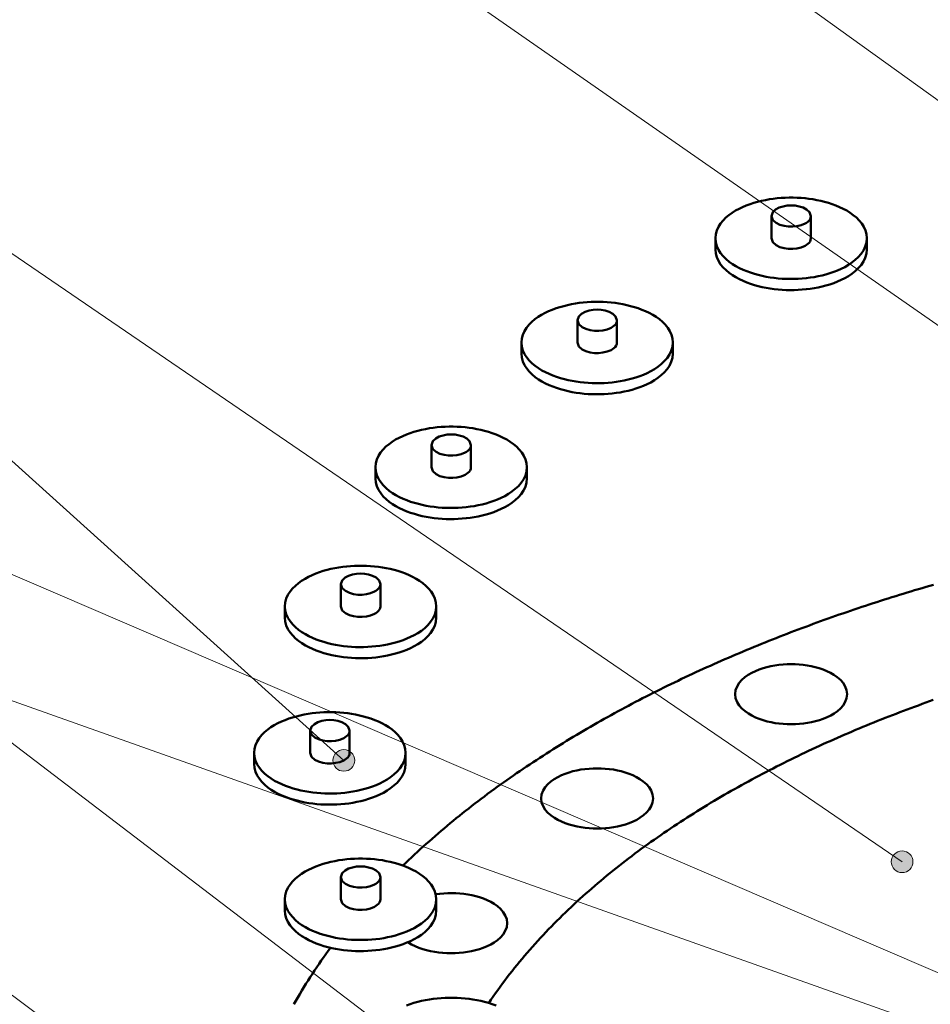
# Model space of a CAD drawing. Header units: millimetres. Extents: x 0 to 841, y 0 to 594.
# Tile 9 of 19: x 221 to 280, y 330 to 394. Entities that reach past the tile are written whole.
import ezdxf

# ---------------------------------------------------------------- set-up
doc = ezdxf.new("R2010")
doc.units = ezdxf.units.MM
for name, color, linetype, lineweight in [('ACH', 7, 'CONTINUOUS', 13), ('COTA', 7, 'CONTINUOUS', 18), ('VIS', 7, 'CONTINUOUS', 50)]:
    doc.layers.add(name, color=color, linetype=linetype, lineweight=lineweight)

msp = doc.modelspace()

# ---------------------------------------------------------------- hatches: boundary and pattern name
at = {"layer": 'ACH'}
h = msp.add_hatch(color=7, dxfattribs=at)
h.dxf.hatch_style = 1
h.paths.add_polyline_path([(242.552, 346.024), (242.418, 346.435), (242.068, 346.689), (241.635, 346.689), (241.285, 346.435), (241.152, 346.024), (241.285, 345.612), (241.635, 345.358), (242.068, 345.358), (242.418, 345.612)])
h = msp.add_hatch(color=7, dxfattribs=at)
h.dxf.hatch_style = 1
h.paths.add_polyline_path([(278.575, 339.488), (278.441, 339.899), (278.091, 340.153), (277.658, 340.153), (277.308, 339.899), (277.175, 339.488), (277.308, 339.076), (277.658, 338.822), (278.091, 338.822), (278.441, 339.076)])

# ---------------------------------------------------------------- linework, layer by layer
at = {"layer": 'COTA'}
for p, q in [((325.409, 356.009), (73.246, 537.662)), ((309.73, 353.507), (73.282, 518.169)), ((241.852, 346.024), (72.971, 498.231)), ((277.875, 339.488), (73.304, 479.109)), ((262.248, 315.268), (73.181, 459.393)), ((243.504, 313.799), (73.215, 439.892)), ((324.508, 313.252), (73.674, 421.147)), ((326.01, 312.445), (73.77, 401.846))]:
    msp.add_line(p, q, dxfattribs=at)
for centre in [(241.852, 346.024), (277.875, 339.488)]:
    msp.add_circle(centre, 0.7, dxfattribs=at)
at = {"layer": 'VIS'}
for points in [[(275.601, 379.69), (275.577, 379.945), (275.51, 380.193), (275.404, 380.426), (275.267, 380.643), (275.104, 380.842), (274.923, 381.023), (274.726, 381.188), (274.517, 381.337), (274.299, 381.473), (274.073, 381.595), (273.842, 381.706), (273.605, 381.805), (273.364, 381.894), (273.12, 381.974), (272.873, 382.044), (272.624, 382.105), (272.372, 382.158), (272.12, 382.203), (271.865, 382.24), (271.61, 382.269), (271.355, 382.291), (271.098, 382.306), (270.842, 382.313), (270.585, 382.313), (270.328, 382.306), (270.072, 382.291), (269.816, 382.269), (269.561, 382.24), (269.307, 382.203), (269.054, 382.158), (268.803, 382.105), (268.553, 382.044), (268.306, 381.974), (268.062, 381.894), (267.821, 381.805), (267.585, 381.706), (267.353, 381.595), (267.127, 381.473), (266.909, 381.337), (266.7, 381.188), (266.504, 381.023), (266.322, 380.842), (266.16, 380.643), (266.022, 380.426), (265.916, 380.193), (265.849, 379.945), (265.826, 379.69)], [(271.988, 381.124), (271.904, 381.368), (271.715, 381.548), (271.483, 381.67), (271.233, 381.749), (270.975, 381.794), (270.713, 381.808), (270.451, 381.794), (270.193, 381.749), (269.943, 381.67), (269.712, 381.548), (269.522, 381.368), (269.438, 381.124)], [(269.438, 381.124), (269.532, 380.867), (269.738, 380.683), (269.988, 380.561), (270.256, 380.485), (270.532, 380.446), (270.81, 380.441), (271.087, 380.469), (271.358, 380.533), (271.615, 380.64)], [(269.438, 381.124), (269.438, 379.69)], [(271.615, 380.64), (271.706, 380.695), (271.792, 380.759), (271.868, 380.834), (271.931, 380.921), (271.973, 381.018), (271.988, 381.124)], [(271.988, 381.124), (271.988, 379.69)], [(265.826, 379.69), (265.849, 379.432), (265.918, 379.181), (266.026, 378.946), (266.166, 378.727), (266.332, 378.527), (266.517, 378.345), (266.717, 378.179), (266.929, 378.029), (267.15, 377.894), (267.379, 377.771), (267.614, 377.661), (267.854, 377.562), (268.098, 377.473), (268.345, 377.394), (268.596, 377.325), (268.848, 377.264), (269.103, 377.212), (269.359, 377.168), (269.616, 377.133), (269.874, 377.105), (270.133, 377.084), (270.392, 377.071), (270.652, 377.066), (270.912, 377.068), (271.171, 377.077), (271.43, 377.094), (271.689, 377.118), (271.946, 377.151), (272.203, 377.191), (272.458, 377.239), (272.712, 377.295), (272.963, 377.36), (273.212, 377.435), (273.458, 377.518), (273.7, 377.613), (273.937, 377.718), (274.169, 377.834)], [(265.826, 379.69), (265.826, 378.973)], [(269.438, 379.69), (269.532, 379.433), (269.738, 379.248), (269.988, 379.127), (270.256, 379.051), (270.532, 379.012), (270.81, 379.007), (271.087, 379.035), (271.358, 379.099), (271.615, 379.206)], [(271.615, 379.206), (271.706, 379.261), (271.792, 379.325), (271.868, 379.4), (271.931, 379.486), (271.973, 379.584), (271.988, 379.69)], [(274.169, 377.834), (274.406, 377.971), (274.633, 378.122), (274.848, 378.291), (275.048, 378.478), (275.227, 378.684), (275.38, 378.91), (275.498, 379.156), (275.574, 379.418), (275.601, 379.69)], [(275.601, 379.69), (275.601, 378.973)], [(265.826, 378.973), (265.849, 378.714), (265.918, 378.464), (266.026, 378.228), (266.166, 378.01), (266.332, 377.81), (266.517, 377.628), (266.717, 377.462), (266.929, 377.312), (267.15, 377.177), (267.379, 377.054), (267.614, 376.944), (267.854, 376.844), (268.098, 376.756), (268.345, 376.677), (268.596, 376.608), (268.848, 376.547), (269.103, 376.495), (269.359, 376.451), (269.616, 376.416), (269.874, 376.388), (270.133, 376.367), (270.392, 376.354), (270.652, 376.349), (270.912, 376.351), (271.171, 376.36), (271.43, 376.377), (271.689, 376.401), (271.946, 376.433), (272.203, 376.473), (272.458, 376.522), (272.712, 376.578), (272.963, 376.643), (273.212, 376.717), (273.458, 376.801), (273.7, 376.895), (273.937, 377), (274.169, 377.117)], [(274.169, 377.117), (274.406, 377.254), (274.633, 377.405), (274.848, 377.574), (275.048, 377.76), (275.227, 377.967), (275.38, 378.193), (275.498, 378.439), (275.574, 378.701), (275.601, 378.973)], [(263.084, 372.969), (263.061, 373.225), (262.993, 373.472), (262.887, 373.706), (262.75, 373.923), (262.588, 374.122), (262.406, 374.303), (262.209, 374.468), (262, 374.617), (261.782, 374.752), (261.557, 374.875), (261.325, 374.986), (261.088, 375.085), (260.847, 375.174), (260.603, 375.253), (260.356, 375.323), (260.107, 375.385), (259.855, 375.438), (259.603, 375.483), (259.349, 375.52), (259.093, 375.549), (258.838, 375.571), (258.581, 375.585), (258.325, 375.593), (258.068, 375.593), (257.811, 375.585), (257.555, 375.571), (257.299, 375.549), (257.044, 375.52), (256.79, 375.483), (256.537, 375.438), (256.286, 375.385), (256.036, 375.323), (255.789, 375.253), (255.545, 375.174), (255.304, 375.085), (255.068, 374.986), (254.836, 374.875), (254.61, 374.752), (254.392, 374.617), (254.183, 374.468), (253.987, 374.303), (253.805, 374.122), (253.643, 373.923), (253.505, 373.706), (253.399, 373.472), (253.332, 373.225), (253.309, 372.969)], [(259.471, 374.404), (259.387, 374.648), (259.198, 374.827), (258.966, 374.949), (258.716, 375.029), (258.458, 375.074), (258.196, 375.088), (257.934, 375.074), (257.676, 375.029), (257.426, 374.949), (257.195, 374.827), (257.005, 374.648), (256.921, 374.404)], [(256.921, 374.404), (257.015, 374.147), (257.222, 373.962), (257.471, 373.841), (257.739, 373.765), (258.015, 373.726), (258.293, 373.721), (258.57, 373.749), (258.841, 373.813), (259.098, 373.92)], [(256.921, 374.404), (256.921, 372.969)], [(259.098, 373.92), (259.19, 373.975), (259.275, 374.039), (259.351, 374.114), (259.414, 374.2), (259.456, 374.298), (259.471, 374.404)], [(259.471, 374.404), (259.471, 372.969)], [(253.309, 372.969), (253.332, 372.711), (253.401, 372.461), (253.509, 372.225), (253.649, 372.007), (253.815, 371.807), (254, 371.624), (254.2, 371.459), (254.412, 371.309), (254.633, 371.173), (254.862, 371.051), (255.097, 370.94), (255.337, 370.841), (255.581, 370.753), (255.829, 370.674), (256.079, 370.604), (256.331, 370.544), (256.586, 370.492), (256.842, 370.448), (257.099, 370.412), (257.357, 370.384), (257.616, 370.364), (257.875, 370.351), (258.135, 370.346), (258.395, 370.348), (258.654, 370.357), (258.913, 370.374), (259.172, 370.398), (259.43, 370.43), (259.686, 370.47), (259.941, 370.518), (260.195, 370.575), (260.446, 370.64), (260.695, 370.714), (260.941, 370.798), (261.183, 370.892), (261.42, 370.997), (261.652, 371.114)], [(253.309, 372.969), (253.309, 372.252)], [(256.921, 372.969), (257.015, 372.712), (257.222, 372.528), (257.471, 372.406), (257.739, 372.33), (258.015, 372.292), (258.293, 372.287), (258.57, 372.315), (258.841, 372.379), (259.098, 372.485)], [(259.098, 372.485), (259.19, 372.54), (259.275, 372.605), (259.351, 372.679), (259.414, 372.766), (259.456, 372.864), (259.471, 372.969)], [(261.652, 371.114), (261.889, 371.25), (262.116, 371.402), (262.331, 371.571), (262.531, 371.757), (262.71, 371.963), (262.863, 372.19), (262.982, 372.436), (263.057, 372.698), (263.084, 372.969)], [(263.084, 372.969), (263.084, 372.252)], [(253.309, 372.252), (253.332, 371.994), (253.401, 371.744), (253.509, 371.508), (253.649, 371.29), (253.815, 371.09), (254, 370.907), (254.2, 370.742), (254.412, 370.592), (254.633, 370.456), (254.862, 370.334), (255.097, 370.223), (255.337, 370.124), (255.581, 370.036), (255.829, 369.957), (256.079, 369.887), (256.331, 369.827), (256.586, 369.775), (256.842, 369.731), (257.099, 369.695), (257.357, 369.667), (257.616, 369.647), (257.875, 369.634), (258.135, 369.629), (258.395, 369.63), (258.654, 369.64), (258.913, 369.657), (259.172, 369.681), (259.43, 369.713), (259.686, 369.753), (259.941, 369.801), (260.195, 369.858), (260.446, 369.923), (260.695, 369.997), (260.941, 370.081), (261.183, 370.175), (261.42, 370.28), (261.652, 370.397)], [(261.652, 370.397), (261.889, 370.533), (262.116, 370.685), (262.331, 370.854), (262.531, 371.04), (262.71, 371.246), (262.863, 371.473), (262.982, 371.719), (263.057, 371.981), (263.084, 372.252)], [(253.666, 364.922), (253.643, 365.178), (253.575, 365.425), (253.469, 365.659), (253.332, 365.876), (253.17, 366.074), (252.988, 366.256), (252.791, 366.42), (252.582, 366.57), (252.364, 366.705), (252.139, 366.828), (251.907, 366.938), (251.67, 367.038), (251.429, 367.127), (251.185, 367.206), (250.938, 367.276), (250.689, 367.338), (250.438, 367.391), (250.185, 367.435), (249.931, 367.472), (249.676, 367.502), (249.42, 367.524), (249.163, 367.538), (248.907, 367.545), (248.65, 367.545), (248.393, 367.538), (248.137, 367.524), (247.881, 367.502), (247.626, 367.472), (247.372, 367.435), (247.119, 367.391), (246.868, 367.338), (246.619, 367.276), (246.372, 367.206), (246.127, 367.127), (245.887, 367.038), (245.65, 366.938), (245.418, 366.828), (245.192, 366.705), (244.974, 366.57), (244.766, 366.42), (244.569, 366.256), (244.387, 366.074), (244.225, 365.876), (244.087, 365.659), (243.981, 365.425), (243.914, 365.178), (243.891, 364.922)], [(250.053, 366.357), (249.97, 366.601), (249.78, 366.78), (249.548, 366.902), (249.299, 366.982), (249.04, 367.026), (248.778, 367.041), (248.517, 367.026), (248.258, 366.982), (248.008, 366.902), (247.777, 366.78), (247.587, 366.601), (247.503, 366.357)], [(247.503, 366.357), (247.597, 366.099), (247.804, 365.915), (248.054, 365.793), (248.321, 365.717), (248.597, 365.679), (248.875, 365.674), (249.152, 365.702), (249.423, 365.766), (249.68, 365.872)], [(247.503, 366.357), (247.503, 364.922)], [(249.68, 365.872), (249.772, 365.927), (249.857, 365.992), (249.933, 366.067), (249.996, 366.153), (250.038, 366.251), (250.053, 366.357)], [(250.053, 366.357), (250.053, 364.922)], [(243.891, 364.922), (243.915, 364.664), (243.983, 364.414), (244.092, 364.178), (244.232, 363.96), (244.397, 363.76), (244.582, 363.577), (244.782, 363.412), (244.994, 363.262), (245.215, 363.126), (245.444, 363.004), (245.679, 362.893), (245.919, 362.794), (246.163, 362.705), (246.411, 362.627), (246.661, 362.557), (246.913, 362.497), (247.168, 362.445), (247.424, 362.401), (247.681, 362.365), (247.939, 362.337), (248.198, 362.317), (248.458, 362.304), (248.717, 362.298), (248.977, 362.3), (249.236, 362.31), (249.495, 362.327), (249.754, 362.351), (250.012, 362.383), (250.268, 362.423), (250.523, 362.471), (250.777, 362.528), (251.028, 362.593), (251.277, 362.667), (251.523, 362.751), (251.765, 362.845), (252.002, 362.95), (252.234, 363.067)], [(243.891, 364.922), (243.891, 364.205)], [(247.503, 364.922), (247.597, 364.665), (247.804, 364.481), (248.054, 364.359), (248.321, 364.283), (248.597, 364.245), (248.875, 364.24), (249.152, 364.268), (249.423, 364.332), (249.68, 364.438)], [(249.68, 364.438), (249.772, 364.493), (249.857, 364.557), (249.933, 364.632), (249.996, 364.719), (250.038, 364.817), (250.053, 364.922)], [(252.234, 363.067), (252.471, 363.203), (252.698, 363.355), (252.914, 363.523), (253.113, 363.71), (253.292, 363.916), (253.445, 364.143), (253.564, 364.389), (253.64, 364.651), (253.666, 364.922)], [(253.666, 364.922), (253.666, 364.205)], [(243.891, 364.205), (243.915, 363.947), (243.983, 363.697), (244.092, 363.461), (244.232, 363.243), (244.397, 363.042), (244.582, 362.86), (244.782, 362.695), (244.994, 362.545), (245.215, 362.409), (245.444, 362.287), (245.679, 362.176), (245.919, 362.077), (246.163, 361.988), (246.411, 361.91), (246.661, 361.84), (246.913, 361.78), (247.168, 361.728), (247.424, 361.684), (247.681, 361.648), (247.939, 361.62), (248.198, 361.6), (248.458, 361.587), (248.717, 361.581), (248.977, 361.583), (249.236, 361.593), (249.495, 361.61), (249.754, 361.634), (250.012, 361.666), (250.268, 361.706), (250.523, 361.754), (250.777, 361.811), (251.028, 361.876), (251.277, 361.95), (251.523, 362.034), (251.765, 362.128), (252.002, 362.233), (252.234, 362.35)], [(252.234, 362.35), (252.471, 362.486), (252.698, 362.638), (252.914, 362.806), (253.113, 362.993), (253.292, 363.199), (253.445, 363.425), (253.564, 363.671), (253.64, 363.934), (253.666, 364.205)], [(247.819, 355.952), (247.796, 356.207), (247.729, 356.455), (247.623, 356.688), (247.486, 356.905), (247.323, 357.104), (247.142, 357.285), (246.945, 357.45), (246.736, 357.599), (246.518, 357.735), (246.292, 357.857), (246.06, 357.968), (245.824, 358.067), (245.583, 358.156), (245.339, 358.236), (245.092, 358.306), (244.842, 358.367), (244.591, 358.42), (244.338, 358.465), (244.084, 358.502), (243.829, 358.531), (243.573, 358.553), (243.317, 358.568), (243.06, 358.575), (242.804, 358.575), (242.547, 358.568), (242.291, 358.553), (242.035, 358.531), (241.78, 358.502), (241.526, 358.465), (241.273, 358.42), (241.021, 358.367), (240.772, 358.306), (240.525, 358.236), (240.281, 358.156), (240.04, 358.067), (239.803, 357.968), (239.572, 357.857), (239.346, 357.735), (239.128, 357.599), (238.919, 357.45), (238.722, 357.285), (238.541, 357.104), (238.378, 356.905), (238.241, 356.688), (238.135, 356.455), (238.068, 356.207), (238.044, 355.952)], [(244.207, 357.386), (244.123, 357.63), (243.934, 357.81), (243.702, 357.932), (243.452, 358.011), (243.194, 358.056), (242.932, 358.07), (242.67, 358.056), (242.412, 358.011), (242.162, 357.932), (241.93, 357.81), (241.741, 357.63), (241.657, 357.386)], [(241.657, 357.386), (241.75, 357.129), (241.957, 356.945), (242.207, 356.823), (242.475, 356.747), (242.751, 356.708), (243.029, 356.703), (243.306, 356.731), (243.577, 356.795), (243.834, 356.902)], [(241.657, 357.386), (241.657, 355.952)], [(243.834, 356.902), (243.925, 356.957), (244.011, 357.021), (244.087, 357.096), (244.149, 357.183), (244.192, 357.28), (244.207, 357.386)], [(244.207, 357.386), (244.207, 355.952)], [(279.91, 357.348), (279.664, 357.277), (279.419, 357.206), (279.174, 357.134), (278.928, 357.061), (278.683, 356.989), (278.439, 356.915), (278.194, 356.841), (277.949, 356.767), (277.705, 356.692), (277.461, 356.616), (277.217, 356.54), (276.973, 356.464), (276.729, 356.387), (276.486, 356.309), (276.242, 356.231), (275.999, 356.152), (275.756, 356.073), (275.513, 355.993), (275.27, 355.913), (275.028, 355.832), (274.786, 355.75), (274.543, 355.668), (274.301, 355.586), (274.06, 355.503), (273.818, 355.419), (273.577, 355.335), (273.336, 355.25), (273.095, 355.165), (272.854, 355.079), (272.613, 354.993), (272.373, 354.906), (272.133, 354.818), (271.893, 354.73), (271.653, 354.641), (271.413, 354.552), (271.174, 354.462), (270.935, 354.372), (270.696, 354.281), (270.458, 354.189), (270.219, 354.097), (269.981, 354.004), (269.743, 353.911), (269.505, 353.817), (269.268, 353.723), (269.03, 353.628), (268.793, 353.532), (268.557, 353.436), (268.32, 353.339), (268.084, 353.241), (267.848, 353.143), (267.612, 353.044), (267.376, 352.945), (267.141, 352.845), (266.906, 352.744), (266.671, 352.643), (266.437, 352.541), (266.203, 352.439), (265.969, 352.336), (265.735, 352.232), (265.502, 352.128), (265.268, 352.023), (265.036, 351.917), (264.803, 351.811), (264.571, 351.704), (264.339, 351.597), (264.107, 351.489), (263.876, 351.38), (263.645, 351.271), (263.414, 351.16), (263.184, 351.05), (262.954, 350.938), (262.724, 350.826), (262.495, 350.713), (262.266, 350.6), (262.037, 350.486), (261.808, 350.371), (261.58, 350.256), (261.353, 350.14), (261.125, 350.023), (260.898, 349.905), (260.672, 349.787), (260.445, 349.668), (260.219, 349.549), (259.994, 349.428), (259.769, 349.307), (259.544, 349.186), (259.319, 349.063), (259.095, 348.94), (258.872, 348.817), (258.648, 348.692), (258.426, 348.567), (258.203, 348.441), (257.981, 348.314), (257.759, 348.187), (257.538, 348.059), (257.318, 347.93), (257.097, 347.8), (256.877, 347.67), (256.658, 347.538), (256.439, 347.407), (256.22, 347.274), (256.002, 347.14), (255.785, 347.006), (255.568, 346.871), (255.351, 346.736), (255.135, 346.599), (254.919, 346.462), (254.704, 346.324), (254.489, 346.185), (254.275, 346.045), (254.062, 345.905), (253.849, 345.764), (253.636, 345.622), (253.424, 345.479), (253.213, 345.335), (253.002, 345.191), (252.791, 345.046), (252.582, 344.9), (252.372, 344.753), (252.164, 344.605), (251.956, 344.456), (251.748, 344.307), (251.541, 344.157), (251.335, 344.006), (251.13, 343.854), (250.925, 343.701), (250.72, 343.547), (250.517, 343.393), (250.314, 343.237), (250.111, 343.081), (249.91, 342.924), (249.709, 342.766), (249.509, 342.607), (249.309, 342.448), (249.11, 342.287), (248.912, 342.125), (248.715, 341.963), (248.518, 341.8), (248.322, 341.635), (248.127, 341.47), (247.933, 341.304), (247.739, 341.137), (247.546, 340.969), (247.354, 340.801), (247.163, 340.631), (246.973, 340.46), (246.783, 340.288), (246.595, 340.116), (246.407, 339.942), (246.22, 339.768), (246.034, 339.593), (245.849, 339.416), (245.665, 339.239)], [(238.044, 355.952), (238.068, 355.694), (238.137, 355.443), (238.245, 355.208), (238.385, 354.989), (238.55, 354.789), (238.735, 354.607), (238.935, 354.441), (239.147, 354.291), (239.369, 354.156), (239.598, 354.033), (239.833, 353.923), (240.073, 353.824), (240.317, 353.735), (240.564, 353.656), (240.814, 353.587), (241.067, 353.526), (241.321, 353.474), (241.577, 353.43), (241.835, 353.395), (242.093, 353.367), (242.352, 353.346), (242.611, 353.333), (242.871, 353.328), (243.13, 353.33), (243.39, 353.339), (243.649, 353.356), (243.908, 353.38), (244.165, 353.413), (244.422, 353.453), (244.677, 353.501), (244.93, 353.557), (245.182, 353.622), (245.431, 353.697), (245.676, 353.78), (245.918, 353.875), (246.156, 353.98), (246.388, 354.096)], [(238.044, 355.952), (238.044, 355.235)], [(241.657, 355.952), (241.75, 355.695), (241.957, 355.51), (242.207, 355.389), (242.475, 355.313), (242.751, 355.274), (243.029, 355.269), (243.306, 355.297), (243.577, 355.361), (243.834, 355.468)], [(243.834, 355.468), (243.925, 355.523), (244.011, 355.587), (244.087, 355.662), (244.149, 355.748), (244.192, 355.846), (244.207, 355.952)], [(246.388, 354.096), (246.625, 354.233), (246.852, 354.384), (247.067, 354.553), (247.267, 354.739), (247.446, 354.946), (247.599, 355.172), (247.717, 355.418), (247.793, 355.68), (247.819, 355.952)], [(247.819, 355.952), (247.819, 355.235)], [(238.044, 355.235), (238.068, 354.976), (238.137, 354.726), (238.245, 354.49), (238.385, 354.272), (238.55, 354.072), (238.735, 353.89), (238.935, 353.724), (239.147, 353.574), (239.369, 353.439), (239.598, 353.316), (239.833, 353.206), (240.073, 353.106), (240.317, 353.018), (240.564, 352.939), (240.814, 352.87), (241.067, 352.809), (241.321, 352.757), (241.577, 352.713), (241.835, 352.678), (242.093, 352.65), (242.352, 352.629), (242.611, 352.616), (242.871, 352.611), (243.13, 352.613), (243.39, 352.622), (243.649, 352.639), (243.908, 352.663), (244.165, 352.695), (244.422, 352.735), (244.677, 352.784), (244.93, 352.84), (245.182, 352.905), (245.431, 352.979), (245.676, 353.063), (245.918, 353.157), (246.156, 353.262), (246.388, 353.379)], [(246.388, 353.379), (246.625, 353.516), (246.852, 353.667), (247.067, 353.836), (247.267, 354.022), (247.446, 354.229), (247.599, 354.455), (247.717, 354.701), (247.793, 354.963), (247.819, 355.235)], [(267.101, 350.289), (267.133, 350.548), (267.225, 350.793), (267.364, 351.016), (267.537, 351.213), (267.734, 351.386), (267.948, 351.537), (268.175, 351.669), (268.411, 351.783), (268.654, 351.882), (268.902, 351.967), (269.155, 352.038), (269.41, 352.098), (269.668, 352.145), (269.928, 352.182), (270.189, 352.208), (270.451, 352.223), (270.713, 352.228), (270.975, 352.223), (271.237, 352.208), (271.498, 352.182), (271.758, 352.145), (272.016, 352.098), (272.272, 352.038), (272.524, 351.967), (272.772, 351.882), (273.015, 351.783), (273.251, 351.669), (273.478, 351.537), (273.692, 351.386), (273.889, 351.213), (274.062, 351.016), (274.201, 350.793), (274.293, 350.548), (274.326, 350.289)], [(274.326, 350.289), (274.293, 350.548), (274.201, 350.793), (274.062, 351.016), (273.889, 351.213), (273.692, 351.386), (273.478, 351.537), (273.251, 351.669), (273.015, 351.783), (272.772, 351.882), (272.524, 351.967), (272.272, 352.038), (272.016, 352.098), (271.758, 352.145), (271.498, 352.182), (271.237, 352.208), (270.975, 352.223), (270.713, 352.228), (270.451, 352.223), (270.189, 352.208), (269.928, 352.182), (269.668, 352.145), (269.41, 352.098), (269.155, 352.038), (268.902, 351.967), (268.654, 351.882), (268.411, 351.783), (268.175, 351.669), (267.948, 351.537), (267.734, 351.386), (267.537, 351.213), (267.364, 351.016), (267.225, 350.793), (267.133, 350.548), (267.101, 350.289)], [(279.885, 349.916), (279.644, 349.831), (279.403, 349.745), (279.162, 349.658), (278.922, 349.571), (278.682, 349.483), (278.442, 349.394), (278.203, 349.305), (277.963, 349.215), (277.724, 349.124), (277.485, 349.033), (277.247, 348.941), (277.009, 348.848), (276.771, 348.755), (276.533, 348.661), (276.295, 348.566), (276.058, 348.471), (275.821, 348.375), (275.585, 348.278), (275.348, 348.181), (275.112, 348.083), (274.877, 347.984), (274.641, 347.884), (274.406, 347.784), (274.171, 347.683), (273.937, 347.581), (273.702, 347.478), (273.468, 347.375), (273.235, 347.271), (273.002, 347.167), (272.769, 347.061), (272.536, 346.955), (272.304, 346.848), (272.072, 346.741), (271.84, 346.632), (271.609, 346.523), (271.378, 346.413), (271.148, 346.302), (270.918, 346.191), (270.688, 346.079), (270.459, 345.966), (270.23, 345.852), (270.001, 345.737), (269.773, 345.622), (269.545, 345.506), (269.318, 345.389), (269.091, 345.271), (268.865, 345.153), (268.639, 345.033), (268.413, 344.913), (268.188, 344.792), (267.963, 344.67), (267.739, 344.548), (267.515, 344.424), (267.291, 344.3), (267.068, 344.175), (266.846, 344.049), (266.624, 343.922), (266.402, 343.795), (266.181, 343.666), (265.961, 343.537), (265.741, 343.406), (265.521, 343.275), (265.302, 343.143), (265.084, 343.01), (264.866, 342.877), (264.649, 342.742), (264.432, 342.606), (264.216, 342.47), (264, 342.333), (263.785, 342.194), (263.571, 342.055), (263.357, 341.915), (263.144, 341.774), (262.931, 341.632), (262.719, 341.489), (262.508, 341.346), (262.297, 341.201), (262.087, 341.055), (261.877, 340.908), (261.669, 340.761), (261.461, 340.612), (261.253, 340.463), (261.047, 340.312), (260.841, 340.16), (260.636, 340.008), (260.431, 339.854), (260.228, 339.7), (260.025, 339.544), (259.823, 339.388), (259.621, 339.23), (259.421, 339.072), (259.221, 338.912), (259.022, 338.751), (258.824, 338.59), (258.627, 338.427), (258.431, 338.263), (258.235, 338.098), (258.041, 337.932), (257.847, 337.766), (257.654, 337.597), (257.463, 337.428), (257.272, 337.258), (257.082, 337.087), (256.893, 336.915), (256.705, 336.741), (256.519, 336.566), (256.333, 336.391), (256.148, 336.214), (255.965, 336.036), (255.782, 335.857), (255.601, 335.677), (255.421, 335.496), (255.242, 335.313), (255.064, 335.129), (254.887, 334.945), (254.711, 334.759), (254.537, 334.572), (254.364, 334.384), (254.192, 334.194), (254.022, 334.004), (253.853, 333.812), (253.685, 333.619), (253.519, 333.425), (253.353, 333.23), (253.19, 333.033), (253.028, 332.836), (252.867, 332.637), (252.708, 332.437), (252.55, 332.236), (252.394, 332.034), (252.239, 331.83), (252.086, 331.625), (251.934, 331.419), (251.784, 331.212), (251.636, 331.004), (251.49, 330.794), (251.345, 330.584), (251.202, 330.372)], [(279.885, 349.916), (279.644, 349.831), (279.403, 349.745), (279.162, 349.658), (278.922, 349.571), (278.682, 349.483), (278.442, 349.394), (278.203, 349.305), (277.963, 349.215), (277.724, 349.124), (277.485, 349.033), (277.247, 348.941), (277.009, 348.848), (276.771, 348.755), (276.533, 348.661), (276.295, 348.566), (276.058, 348.471), (275.821, 348.375), (275.585, 348.278), (275.348, 348.181), (275.112, 348.083), (274.877, 347.984), (274.641, 347.884), (274.406, 347.784), (274.171, 347.683), (273.937, 347.581), (273.702, 347.478), (273.468, 347.375), (273.235, 347.271), (273.002, 347.167), (272.769, 347.061), (272.536, 346.955), (272.304, 346.848), (272.072, 346.741), (271.84, 346.632), (271.609, 346.523), (271.378, 346.413), (271.148, 346.302), (270.918, 346.191), (270.688, 346.079), (270.459, 345.966), (270.23, 345.852), (270.001, 345.737), (269.773, 345.622), (269.545, 345.506), (269.318, 345.389), (269.091, 345.271), (268.865, 345.153), (268.639, 345.033), (268.413, 344.913), (268.188, 344.792), (267.963, 344.67), (267.739, 344.548), (267.515, 344.424), (267.291, 344.3), (267.068, 344.175), (266.846, 344.049), (266.624, 343.922), (266.402, 343.795), (266.181, 343.666), (265.961, 343.537), (265.741, 343.406), (265.521, 343.275), (265.302, 343.143), (265.084, 343.01), (264.866, 342.877), (264.649, 342.742), (264.432, 342.606), (264.216, 342.47), (264, 342.333), (263.785, 342.194), (263.571, 342.055), (263.357, 341.915), (263.144, 341.774), (262.931, 341.632), (262.719, 341.489), (262.508, 341.346), (262.297, 341.201), (262.087, 341.055), (261.877, 340.908), (261.669, 340.761), (261.461, 340.612), (261.253, 340.463), (261.047, 340.312), (260.841, 340.16), (260.636, 340.008), (260.431, 339.854), (260.228, 339.7), (260.025, 339.544), (259.823, 339.388), (259.621, 339.23), (259.421, 339.072), (259.221, 338.912), (259.022, 338.751), (258.824, 338.59), (258.627, 338.427), (258.431, 338.263), (258.235, 338.098), (258.041, 337.932), (257.847, 337.766), (257.654, 337.597), (257.463, 337.428), (257.272, 337.258), (257.082, 337.087), (256.893, 336.915), (256.705, 336.741), (256.519, 336.566), (256.333, 336.391), (256.148, 336.214), (255.965, 336.036), (255.782, 335.857), (255.601, 335.677), (255.421, 335.496), (255.242, 335.313), (255.064, 335.129), (254.887, 334.945), (254.711, 334.759), (254.537, 334.572), (254.364, 334.384), (254.192, 334.194), (254.022, 334.004), (253.853, 333.812), (253.685, 333.619), (253.519, 333.425), (253.353, 333.23), (253.19, 333.033), (253.028, 332.836), (252.867, 332.637), (252.708, 332.437), (252.55, 332.236), (252.394, 332.034), (252.239, 331.83), (252.086, 331.625), (251.934, 331.419), (251.784, 331.212), (251.636, 331.004), (251.49, 330.794), (251.345, 330.584), (251.202, 330.372)], [(273.268, 348.917), (273.032, 348.801), (272.788, 348.701), (272.54, 348.615), (272.287, 348.543), (272.031, 348.483), (271.772, 348.434), (271.512, 348.397), (271.25, 348.371), (270.988, 348.355), (270.725, 348.349), (270.462, 348.354), (270.199, 348.369), (269.937, 348.394), (269.677, 348.431), (269.418, 348.478), (269.162, 348.537), (268.909, 348.608), (268.66, 348.693), (268.416, 348.792), (268.179, 348.906), (267.952, 349.038), (267.737, 349.189), (267.539, 349.363), (267.365, 349.56), (267.226, 349.783), (267.133, 350.028), (267.101, 350.289)], [(267.101, 350.289), (267.133, 350.028), (267.226, 349.783), (267.365, 349.56), (267.539, 349.363), (267.737, 349.189), (267.952, 349.038), (268.179, 348.906), (268.416, 348.792), (268.66, 348.693), (268.909, 348.608), (269.162, 348.537), (269.418, 348.478), (269.677, 348.431), (269.937, 348.394), (270.199, 348.369), (270.462, 348.354), (270.725, 348.349), (270.988, 348.355), (271.25, 348.371), (271.512, 348.397), (271.772, 348.434), (272.031, 348.483), (272.287, 348.543), (272.54, 348.615), (272.788, 348.701), (273.032, 348.801), (273.268, 348.917)], [(267.101, 350.289), (267.101, 350.289)], [(274.326, 350.289), (274.294, 350.031), (274.203, 349.788), (274.067, 349.568), (273.897, 349.372), (273.703, 349.2), (273.491, 349.049), (273.268, 348.917)], [(273.268, 348.917), (273.491, 349.049), (273.703, 349.2), (273.897, 349.372), (274.067, 349.568), (274.203, 349.788), (274.294, 350.031), (274.326, 350.289)], [(245.837, 346.508), (245.814, 346.763), (245.747, 347.01), (245.641, 347.244), (245.504, 347.461), (245.341, 347.66), (245.16, 347.841), (244.963, 348.006), (244.754, 348.155), (244.536, 348.291), (244.31, 348.413), (244.079, 348.524), (243.842, 348.623), (243.601, 348.712), (243.357, 348.791), (243.11, 348.862), (242.86, 348.923), (242.609, 348.976), (242.356, 349.021), (242.102, 349.058), (241.847, 349.087), (241.591, 349.109), (241.335, 349.124), (241.078, 349.131), (240.822, 349.131), (240.565, 349.124), (240.309, 349.109), (240.053, 349.087), (239.798, 349.058), (239.544, 349.021), (239.291, 348.976), (239.04, 348.923), (238.79, 348.862), (238.543, 348.791), (238.299, 348.712), (238.058, 348.623), (237.821, 348.524), (237.59, 348.413), (237.364, 348.291), (237.146, 348.155), (236.937, 348.006), (236.74, 347.841), (236.559, 347.66), (236.396, 347.461), (236.259, 347.244), (236.153, 347.01), (236.086, 346.763), (236.062, 346.508)], [(242.225, 347.942), (242.141, 348.186), (241.952, 348.365), (241.72, 348.487), (241.47, 348.567), (241.212, 348.612), (240.95, 348.626), (240.688, 348.612), (240.43, 348.567), (240.18, 348.487), (239.948, 348.365), (239.759, 348.186), (239.675, 347.942)], [(239.675, 347.942), (239.768, 347.685), (239.975, 347.5), (240.225, 347.379), (240.493, 347.303), (240.769, 347.264), (241.047, 347.259), (241.324, 347.287), (241.595, 347.351), (241.852, 347.458)], [(239.675, 347.942), (239.675, 346.508)], [(241.852, 347.458), (241.943, 347.513), (242.029, 347.577), (242.105, 347.652), (242.167, 347.738), (242.21, 347.836), (242.225, 347.942)], [(242.225, 347.942), (242.225, 346.508)], [(236.062, 346.508), (236.086, 346.249), (236.155, 345.999), (236.263, 345.763), (236.403, 345.545), (236.569, 345.345), (236.753, 345.163), (236.953, 344.997), (237.165, 344.847), (237.387, 344.712), (237.616, 344.589), (237.851, 344.479), (238.091, 344.379), (238.335, 344.291), (238.582, 344.212), (238.833, 344.143), (239.085, 344.082), (239.34, 344.03), (239.595, 343.986), (239.853, 343.951), (240.111, 343.923), (240.37, 343.902), (240.629, 343.889), (240.889, 343.884), (241.148, 343.886), (241.408, 343.895), (241.667, 343.912), (241.926, 343.936), (242.183, 343.968), (242.44, 344.008), (242.695, 344.057), (242.949, 344.113), (243.2, 344.178), (243.449, 344.252), (243.694, 344.336), (243.937, 344.43), (244.174, 344.535), (244.406, 344.652)], [(236.062, 346.508), (236.062, 345.791)], [(239.675, 346.508), (239.768, 346.25), (239.975, 346.066), (240.225, 345.944), (240.493, 345.869), (240.769, 345.83), (241.047, 345.825), (241.324, 345.853), (241.595, 345.917), (241.852, 346.024)], [(241.852, 346.024), (241.943, 346.078), (242.029, 346.143), (242.105, 346.218), (242.167, 346.304), (242.21, 346.402), (242.225, 346.508)], [(244.406, 344.652), (244.643, 344.789), (244.87, 344.94), (245.085, 345.109), (245.285, 345.295), (245.464, 345.501), (245.617, 345.728), (245.735, 345.974), (245.811, 346.236), (245.837, 346.508)], [(245.837, 346.508), (245.837, 345.791)], [(236.062, 345.791), (236.086, 345.532), (236.155, 345.282), (236.263, 345.046), (236.403, 344.828), (236.569, 344.628), (236.753, 344.445), (236.953, 344.28), (237.165, 344.13), (237.387, 343.994), (237.616, 343.872), (237.851, 343.761), (238.091, 343.662), (238.335, 343.574), (238.582, 343.495), (238.833, 343.425), (239.085, 343.365), (239.34, 343.313), (239.595, 343.269), (239.853, 343.233), (240.111, 343.205), (240.37, 343.185), (240.629, 343.172), (240.889, 343.167), (241.148, 343.169), (241.408, 343.178), (241.667, 343.195), (241.926, 343.219), (242.183, 343.251), (242.44, 343.291), (242.695, 343.339), (242.949, 343.396), (243.2, 343.461), (243.449, 343.535), (243.694, 343.619), (243.937, 343.713), (244.174, 343.818), (244.406, 343.935)], [(244.406, 343.935), (244.643, 344.071), (244.87, 344.223), (245.085, 344.392), (245.285, 344.578), (245.464, 344.784), (245.617, 345.011), (245.735, 345.257), (245.811, 345.519), (245.837, 345.791)], [(254.584, 343.568), (254.616, 343.828), (254.708, 344.073), (254.847, 344.295), (255.02, 344.492), (255.217, 344.665), (255.431, 344.817), (255.658, 344.948), (255.894, 345.063), (256.137, 345.162), (256.385, 345.247), (256.638, 345.318), (256.893, 345.377), (257.151, 345.425), (257.411, 345.461), (257.672, 345.487), (257.934, 345.503), (258.196, 345.508), (258.459, 345.503), (258.72, 345.487), (258.981, 345.461), (259.241, 345.425), (259.499, 345.377), (259.755, 345.318), (260.007, 345.247), (260.255, 345.162), (260.498, 345.063), (260.734, 344.948), (260.961, 344.817), (261.175, 344.665), (261.372, 344.492), (261.545, 344.295), (261.684, 344.073), (261.776, 343.828), (261.809, 343.568)], [(261.809, 343.568), (261.776, 343.828), (261.684, 344.073), (261.545, 344.295), (261.372, 344.492), (261.175, 344.665), (260.961, 344.817), (260.734, 344.948), (260.498, 345.063), (260.255, 345.162), (260.007, 345.247), (259.755, 345.318), (259.499, 345.377), (259.241, 345.425), (258.981, 345.461), (258.72, 345.487), (258.459, 345.503), (258.196, 345.508), (257.934, 345.503), (257.672, 345.487), (257.411, 345.461), (257.151, 345.425), (256.893, 345.377), (256.638, 345.318), (256.385, 345.247), (256.137, 345.162), (255.894, 345.063), (255.658, 344.948), (255.431, 344.817), (255.217, 344.665), (255.02, 344.492), (254.847, 344.295), (254.708, 344.073), (254.616, 343.828), (254.584, 343.568)], [(260.751, 342.197), (260.515, 342.081), (260.271, 341.981), (260.023, 341.895), (259.77, 341.823), (259.514, 341.762), (259.255, 341.714), (258.995, 341.677), (258.733, 341.65), (258.471, 341.634), (258.208, 341.629), (257.945, 341.633), (257.682, 341.649), (257.42, 341.674), (257.16, 341.71), (256.901, 341.758), (256.645, 341.817), (256.392, 341.888), (256.143, 341.973), (255.899, 342.071), (255.662, 342.186), (255.435, 342.318), (255.22, 342.469), (255.022, 342.642), (254.848, 342.84), (254.709, 343.062), (254.616, 343.308), (254.584, 343.568)], [(254.584, 343.568), (254.616, 343.308), (254.709, 343.062), (254.848, 342.84), (255.022, 342.642), (255.22, 342.469), (255.435, 342.318), (255.662, 342.186), (255.899, 342.071), (256.143, 341.973), (256.392, 341.888), (256.645, 341.817), (256.901, 341.758), (257.16, 341.71), (257.42, 341.674), (257.682, 341.649), (257.945, 341.633), (258.208, 341.629), (258.471, 341.634), (258.733, 341.65), (258.995, 341.677), (259.255, 341.714), (259.514, 341.762), (259.77, 341.823), (260.023, 341.895), (260.271, 341.981), (260.515, 342.081), (260.751, 342.197)], [(254.584, 343.568), (254.584, 343.568)], [(261.809, 343.568), (261.777, 343.311), (261.687, 343.068), (261.55, 342.848), (261.38, 342.652), (261.186, 342.479), (260.974, 342.329), (260.751, 342.197)], [(260.751, 342.197), (260.974, 342.329), (261.186, 342.479), (261.38, 342.652), (261.55, 342.848), (261.687, 343.068), (261.777, 343.311), (261.809, 343.568)], [(247.819, 337.063), (247.796, 337.319), (247.729, 337.566), (247.623, 337.8), (247.486, 338.017), (247.323, 338.215), (247.142, 338.397), (246.945, 338.562), (246.736, 338.711), (246.518, 338.846), (246.292, 338.969), (246.06, 339.08), (245.824, 339.179), (245.583, 339.268), (245.339, 339.347), (245.092, 339.417), (244.842, 339.479), (244.591, 339.532), (244.338, 339.577), (244.084, 339.614), (243.829, 339.643), (243.573, 339.665), (243.317, 339.679), (243.06, 339.687), (242.804, 339.687), (242.547, 339.679), (242.291, 339.665), (242.035, 339.643), (241.78, 339.614), (241.526, 339.577), (241.273, 339.532), (241.021, 339.479), (240.772, 339.417), (240.525, 339.347), (240.281, 339.268), (240.04, 339.179), (239.803, 339.08), (239.572, 338.969), (239.346, 338.846), (239.128, 338.711), (238.919, 338.562), (238.722, 338.397), (238.541, 338.215), (238.378, 338.017), (238.241, 337.8), (238.135, 337.566), (238.068, 337.319), (238.044, 337.063)], [(244.207, 338.498), (244.123, 338.742), (243.934, 338.921), (243.702, 339.043), (243.452, 339.123), (243.194, 339.168), (242.932, 339.182), (242.67, 339.168), (242.412, 339.123), (242.162, 339.043), (241.93, 338.921), (241.741, 338.742), (241.657, 338.498)], [(241.657, 338.498), (241.75, 338.241), (241.957, 338.056), (242.207, 337.934), (242.475, 337.859), (242.751, 337.82), (243.029, 337.815), (243.306, 337.843), (243.577, 337.907), (243.834, 338.014)], [(241.657, 338.498), (241.657, 337.063)], [(243.834, 338.014), (243.925, 338.069), (244.011, 338.133), (244.087, 338.208), (244.149, 338.294), (244.192, 338.392), (244.207, 338.498)], [(244.207, 338.498), (244.207, 337.063)], [(247.783, 337.386), (248.04, 337.42), (248.299, 337.444), (248.559, 337.457), (248.819, 337.461), (249.079, 337.454), (249.338, 337.437), (249.597, 337.41), (249.854, 337.373), (250.109, 337.324), (250.362, 337.264), (250.612, 337.192), (250.858, 337.107), (251.098, 337.008), (251.331, 336.893), (251.555, 336.762), (251.767, 336.611), (251.961, 336.438), (252.132, 336.242), (252.269, 336.022), (252.359, 335.779), (252.391, 335.521)], [(252.391, 335.521), (252.359, 335.779), (252.269, 336.022), (252.132, 336.242), (251.961, 336.438), (251.767, 336.611), (251.555, 336.762), (251.331, 336.893), (251.098, 337.008), (250.858, 337.107), (250.612, 337.192), (250.362, 337.264), (250.109, 337.324), (249.854, 337.373), (249.597, 337.41), (249.338, 337.437), (249.079, 337.454), (248.819, 337.461), (248.559, 337.457), (248.299, 337.444), (248.04, 337.42), (247.783, 337.386)], [(238.044, 337.063), (238.068, 336.805), (238.137, 336.555), (238.245, 336.319), (238.385, 336.101), (238.55, 335.901), (238.735, 335.718), (238.935, 335.553), (239.147, 335.403), (239.369, 335.267), (239.598, 335.145), (239.833, 335.034), (240.073, 334.935), (240.317, 334.847), (240.564, 334.768), (240.814, 334.698), (241.067, 334.638), (241.321, 334.586), (241.577, 334.542), (241.835, 334.506), (242.093, 334.478), (242.352, 334.458), (242.611, 334.445), (242.871, 334.44), (243.13, 334.442), (243.39, 334.451), (243.649, 334.468), (243.908, 334.492), (244.165, 334.524), (244.422, 334.564), (244.677, 334.612), (244.93, 334.669), (245.182, 334.734), (245.431, 334.808), (245.676, 334.892), (245.918, 334.986), (246.156, 335.091), (246.388, 335.208)], [(238.044, 337.063), (238.044, 336.346)], [(241.657, 337.063), (241.75, 336.806), (241.957, 336.622), (242.207, 336.5), (242.475, 336.424), (242.751, 336.386), (243.029, 336.381), (243.306, 336.409), (243.577, 336.473), (243.834, 336.579)], [(243.834, 336.579), (243.925, 336.634), (244.011, 336.699), (244.087, 336.773), (244.149, 336.86), (244.192, 336.958), (244.207, 337.063)], [(246.388, 335.208), (246.625, 335.344), (246.852, 335.496), (247.067, 335.665), (247.267, 335.851), (247.446, 336.057), (247.599, 336.284), (247.717, 336.53), (247.793, 336.792), (247.819, 337.063)], [(247.819, 337.063), (247.819, 336.346)], [(238.044, 336.346), (238.068, 336.088), (238.137, 335.838), (238.245, 335.602), (238.385, 335.384), (238.55, 335.184), (238.735, 335.001), (238.935, 334.836), (239.147, 334.686), (239.369, 334.55), (239.598, 334.428), (239.833, 334.317), (240.073, 334.218), (240.317, 334.13), (240.564, 334.051), (240.814, 333.981), (241.067, 333.921), (241.321, 333.869), (241.577, 333.825), (241.835, 333.789), (242.093, 333.761), (242.352, 333.741), (242.611, 333.728), (242.871, 333.723), (243.13, 333.724), (243.39, 333.734), (243.649, 333.751), (243.908, 333.775), (244.165, 333.807), (244.422, 333.847), (244.677, 333.895), (244.93, 333.952), (245.182, 334.017), (245.431, 334.091), (245.676, 334.175), (245.918, 334.269), (246.156, 334.374), (246.388, 334.491)], [(246.388, 334.491), (246.625, 334.627), (246.852, 334.779), (247.067, 334.948), (247.267, 335.134), (247.446, 335.34), (247.599, 335.567), (247.717, 335.813), (247.793, 336.075), (247.819, 336.346)], [(252.391, 335.521), (252.359, 335.264), (252.269, 335.021), (252.132, 334.8), (251.962, 334.605), (251.768, 334.432), (251.557, 334.281), (251.333, 334.15)], [(251.333, 334.15), (251.557, 334.281), (251.768, 334.432), (251.962, 334.605), (252.132, 334.8), (252.269, 335.021), (252.359, 335.264), (252.391, 335.521)], [(251.333, 334.15), (251.095, 334.033), (250.85, 333.932), (250.599, 333.846), (250.344, 333.773), (250.086, 333.713), (249.825, 333.665), (249.562, 333.628), (249.299, 333.602), (249.034, 333.586), (248.769, 333.582), (248.504, 333.587), (248.239, 333.603), (247.975, 333.63), (247.713, 333.668), (247.452, 333.717), (247.194, 333.778), (246.94, 333.852), (246.689, 333.939), (246.444, 334.041), (246.207, 334.159), (245.98, 334.295)], [(245.98, 334.295), (246.207, 334.159), (246.444, 334.041), (246.689, 333.939), (246.94, 333.852), (247.194, 333.778), (247.452, 333.717), (247.713, 333.668), (247.975, 333.63), (248.239, 333.603), (248.504, 333.587), (248.769, 333.582), (249.034, 333.586), (249.299, 333.602), (249.562, 333.628), (249.825, 333.665), (250.086, 333.713), (250.344, 333.773), (250.599, 333.846), (250.85, 333.932), (251.095, 334.033), (251.333, 334.15)], [(240.992, 333.938), (240.841, 333.731), (240.691, 333.524), (240.542, 333.315), (240.395, 333.106), (240.249, 332.895), (240.105, 332.684), (239.962, 332.471), (239.821, 332.258), (239.682, 332.043), (239.544, 331.827), (239.407, 331.611), (239.273, 331.393), (239.139, 331.174), (239.008, 330.955), (238.878, 330.734), (238.75, 330.512), (238.624, 330.29)], [(251.67, 330.208), (251.429, 330.297), (251.185, 330.377), (250.938, 330.447), (250.689, 330.508), (250.438, 330.561), (250.185, 330.606), (249.931, 330.643), (249.676, 330.672), (249.42, 330.694), (249.163, 330.709), (248.907, 330.716), (248.65, 330.716), (248.393, 330.709), (248.137, 330.694), (247.881, 330.672), (247.626, 330.643), (247.372, 330.606), (247.119, 330.561), (246.868, 330.508), (246.619, 330.447), (246.372, 330.377), (246.127, 330.297), (245.887, 330.208)]]:
    msp.add_lwpolyline(points, dxfattribs=at)

doc.saveas('drawing.dxf')
